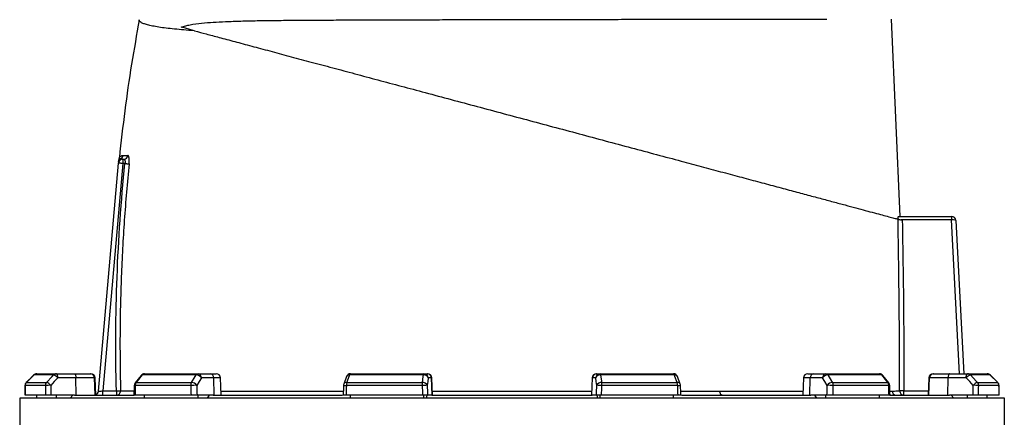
# Model space of a CAD drawing. Header units: millimetres. Extents: x 1568 to 5347, y 782 to 6178.
# Tile 17 of 18: x 3730 to 5106, y 4737 to 5293. Entities that reach past the tile are written whole.
import ezdxf

# ---------------------------------------------------------------- set-up
doc = ezdxf.new("R2010")
doc.units = ezdxf.units.MM
doc.header["$LTSCALE"] = 2

msp = doc.modelspace()

# ---------------------------------------------------------------- linework, layer by layer
at = {"color": 7, "linetype": 'Continuous', "lineweight": 25}
for p, q in [((4960.3, 5017.9), (4948, 5293.7)), ((3840, 4773.4), (3867.9, 5092.4)), ((3873.9, 5091.9), (3846.1, 4773.9)), ((3868.8, 5098.6), (3868.8, 5098.6)), ((3873.9, 5097.9), (3873.9, 5091.9)), ((3873.9, 5097.9), (3875.4, 5097.9)), ((3876.9, 5091.9), (3873.9, 5091.9)), ((4957.9, 5017.9), (5032.1, 5017.9)), ((5032.1, 5012.9), (4961.5, 5012.9)), ((5032.1, 5017.9), (5032.1, 5012.9)), ((5032.1, 5017.9), (5032.2, 5017.9)), ((5038.1, 5012.2), (5049.4, 4797.9)), ((3749.4, 4796.1), (3739, 4785.7)), ((3777.1, 4796.2), (3749.5, 4796.2)), ((3753.6, 4797.9), (3781.1, 4797.9)), ((3781.1, 4797.9), (3806.4, 4797.9)), ((3808.4, 4792.1), (3783.2, 4792.1)), ((3806.4, 4797.9), (3828.4, 4797.9)), ((3808.7, 4767.9), (3808.4, 4792.1)), ((3834.3, 4792.1), (3808.4, 4792.1)), ((3828.4, 4797.9), (3829.4, 4797.9)), ((3835.1, 4767.9), (3834.3, 4792.1)), ((3836.3, 4767.9), (3835.4, 4792.1)), ((3899.4, 4795.6), (3891.1, 4785.1)), ((3976.5, 4796.2), (3900.9, 4796.2)), ((3904.1, 4797.9), (3979.2, 4797.9)), ((3979.2, 4797.9), (3996.5, 4797.9)), ((4001.1, 4792.1), (3983.8, 4792.1)), ((3996.5, 4797.9), (4004.5, 4797.9)), ((4001.7, 4767.9), (4001.1, 4792.1)), ((4011.3, 4767.9), (4010.5, 4792.1)), ((4186.6, 4794), (4182.7, 4783.5)), ((4294.1, 4796.2), (4190.8, 4796.2)), ((4192.3, 4797.9), (4294.8, 4797.9)), ((4294.8, 4797.9), (4299.5, 4797.9)), ((4299.5, 4797.9), (4300, 4797.9)), ((4305.4, 4792.1), (4300.8, 4792.1)), ((4306.2, 4767.9), (4305.4, 4792.1)), ((4306.9, 4767.9), (4306, 4792.1)), ((4529.7, 4792.1), (4528.8, 4767.9)), ((4529.5, 4767.9), (4530.3, 4792.1)), ((4534.9, 4792.1), (4530.3, 4792.1)), ((4535.7, 4797.9), (4536.2, 4797.9)), ((4536.2, 4797.9), (4540.9, 4797.9)), ((4540.9, 4797.9), (4643.4, 4797.9)), ((4644.9, 4796.2), (4541.6, 4796.2)), ((4653, 4783.5), (4649.1, 4794)), ((4825.2, 4792.1), (4824.4, 4767.9)), ((4831.2, 4797.9), (4839.2, 4797.9)), ((4834, 4767.9), (4834.6, 4792.1)), ((4851.9, 4792.1), (4834.6, 4792.1)), ((4839.2, 4797.9), (4856.5, 4797.9)), ((4856.5, 4797.9), (4931.6, 4797.9)), ((4934.8, 4796.2), (4859.2, 4796.2)), ((4944.6, 4785.1), (4936.3, 4795.6)), ((5000.3, 4792.1), (4999.4, 4767.9)), ((5000.6, 4767.9), (5001.4, 4792.1)), ((5027.3, 4792.1), (5001.4, 4792.1)), ((5006.3, 4797.9), (5007.3, 4797.9)), ((5007.3, 4797.9), (5029.3, 4797.9)), ((5027, 4767.9), (5027.3, 4792.1)), ((5052.5, 4792.1), (5027.3, 4792.1)), ((5029.3, 4797.9), (5054.6, 4797.9)), ((5054.6, 4797.9), (5082.1, 4797.9)), ((5086.2, 4796.2), (5058.6, 4796.2)), ((5096.7, 4785.7), (5086.3, 4796.1)), ((5096.7, 4785.7), (5086.3, 4796.1)), ((3765.7, 4781.4), (3737.3, 4781.4)), ((3739.1, 4785.7), (3767.4, 4785.7)), ((3968.9, 4781.4), (3891.3, 4781.4)), ((3892.6, 4785.7), (3970, 4785.7)), ((4292.3, 4781.4), (4186.3, 4781.4)), ((4186.9, 4785.7), (4292.6, 4785.7)), ((4543.1, 4785.7), (4648.8, 4785.7)), ((4649.4, 4781.4), (4543.4, 4781.4)), ((4865.7, 4785.7), (4943.1, 4785.7)), ((4944.4, 4781.4), (4866.8, 4781.4)), ((5068.3, 4785.7), (5096.6, 4785.7)), ((5098.4, 4781.4), (5070, 4781.4)), ((3729.9, 4763.9), (3729.9, 4299.8)), ((5105.9, 4763.9), (3729.9, 4763.9)), ((3765.9, 4767.9), (3737.3, 4767.9)), ((3753.6, 4763.9), (3753.6, 4767.9)), ((3806.5, 4767.9), (3773.6, 4767.9)), ((3781.1, 4763.9), (3781.1, 4767.9)), ((3800.4, 4763.9), (3804.2, 4767.9)), ((3806.5, 4767.9), (3888.7, 4767.9)), ((3846.1, 4773.9), (3865, 4773.9)), ((3846.1, 4767.9), (3846.1, 4773.9)), ((3865, 4773.9), (3865, 4767.9)), ((3969.2, 4767.9), (3891, 4767.9)), ((3904.1, 4763.9), (3904.1, 4767.9)), ((4000.2, 4767.9), (3977.7, 4767.9)), ((3979.2, 4763.9), (3979.2, 4767.9)), ((3992.4, 4763.9), (3995, 4767.9)), ((4000.2, 4767.9), (4181.2, 4767.9)), ((4292.8, 4767.9), (4185.9, 4767.9)), ((4192.3, 4763.9), (4192.3, 4767.9)), ((4294.8, 4763.9), (4294.8, 4767.9)), ((4298.4, 4763.9), (4299.1, 4767.9)), ((4305.8, 4767.9), (4299.8, 4767.9)), ((4305.8, 4767.9), (4529.9, 4767.9)), ((4535.9, 4767.9), (4529.9, 4767.9)), ((4536.6, 4767.9), (4537.3, 4763.9)), ((4540.9, 4763.9), (4540.9, 4767.9)), ((4649.8, 4767.9), (4542.9, 4767.9)), ((4643.4, 4763.9), (4643.4, 4767.9)), ((4654.6, 4767.9), (4835.5, 4767.9)), ((4858, 4767.9), (4835.5, 4767.9)), ((4840.7, 4767.9), (4843.3, 4763.9)), ((4856.5, 4763.9), (4856.5, 4767.9)), ((4944.7, 4767.9), (4866.5, 4767.9)), ((4931.6, 4763.9), (4931.6, 4767.9)), ((4946.9, 4767.9), (5029.2, 4767.9)), ((4965.6, 4767.9), (4965.6, 4773.9)), ((5062.1, 4767.9), (5029.2, 4767.9)), ((5031.5, 4767.9), (5035.3, 4763.9)), ((5054.6, 4763.9), (5054.6, 4767.9)), ((5098.5, 4767.9), (5069.8, 4767.9)), ((5082.1, 4763.9), (5082.1, 4767.9)), ((5105.9, 2313.9), (5105.9, 4763.9))]:
    msp.add_line(p, q, dxfattribs=at)
at = {"color": 8, "linetype": 'Continuous', "lineweight": 25}
for p, q in [((5043.4, 4797.9), (5032.1, 5012.9)), ((3749.4, 4796.1), (3749.5, 4796.2)), ((3835.4, 4792.1), (3834.3, 4792.1)), ((4010.5, 4792.1), (4001.1, 4792.1)), ((4306, 4792.1), (4305.4, 4792.1)), ((4530.3, 4792.1), (4529.7, 4792.1)), ((4834.6, 4792.1), (4825.2, 4792.1)), ((5001.4, 4792.1), (5000.3, 4792.1)), ((5086.2, 4796.2), (5086.3, 4796.1)), ((3737.2, 4781.5), (3737.3, 4781.4)), ((3739, 4785.7), (3739.1, 4785.7)), ((5096.6, 4785.7), (5096.7, 4785.7)), ((5098.4, 4781.4), (5098.5, 4781.5)), ((4946, 4773.7), (4949, 4773.7)), ((4965.6, 4773.9), (4999.6, 4773.9))]:
    msp.add_line(p, q, dxfattribs=at)
at = {"color": 7, "linetype": 'Continuous', "lineweight": 25, "flags": 128}
for points in [[(3974.3, 5277.4), (3967.7, 5279.2), (3961.4, 5280.9), (3955.4, 5282.5)], [(3873.9, 5091.9), (3872.7, 5092), (3871.6, 5092.1), (3870.6, 5092.2), (3869.7, 5092.3), (3868.9, 5092.4), (3868.4, 5092.4), (3868, 5092.4), (3867.9, 5092.4)], [(3876.9, 5091.9), (3877.9, 5091.8), (3878.9, 5091.7), (3879.8, 5091.6), (3880.6, 5091.6), (3881.3, 5091.5), (3881.9, 5091.4), (3882.4, 5091.4), (3882.7, 5091.3)], [(5032.4, 5012.9), (5032.3, 5012.9), (5032.1, 5012.9)], [(3749.5, 4796.2), (3741.1, 4787.7), (3739.1, 4785.7)], [(3767.4, 4785.7), (3775.3, 4794.2), (3777.1, 4796.2)], [(3783.2, 4792.1), (3778.2, 4786.8), (3773.4, 4781.6)], [(3783.2, 4792.1), (3783.1, 4793.3), (3783, 4794.4), (3782.8, 4795.4), (3782.5, 4796.2), (3782.2, 4797), (3781.9, 4797.5), (3781.5, 4797.8), (3781.1, 4797.9)], [(3806.4, 4797.9), (3806.8, 4797.8), (3807.1, 4797.5), (3807.5, 4797), (3807.8, 4796.2), (3808, 4795.4), (3808.2, 4794.4), (3808.4, 4793.3), (3808.4, 4792.1)], [(3900.9, 4796.2), (3894.2, 4787.7), (3892.6, 4785.7)], [(3970, 4785.7), (3975.2, 4794.2), (3976.5, 4796.2)], [(3983.8, 4792.1), (3980.5, 4786.8), (3977.3, 4781.6)], [(4190.8, 4796.2), (4187.7, 4787.7), (4186.9, 4785.7)], [(4292.6, 4785.7), (4293.8, 4794.2), (4294.1, 4796.2)], [(4294.1, 4796.2), (4294.2, 4796.6), (4294.2, 4796.9), (4294.3, 4797.2), (4294.4, 4797.5), (4294.5, 4797.7), (4294.6, 4797.8), (4294.7, 4797.9), (4294.8, 4797.9)], [(4300.8, 4792.1), (4300, 4786.8), (4299.3, 4781.6)], [(4536.4, 4781.6), (4535.7, 4786.8), (4534.9, 4792.1)], [(4541.6, 4796.2), (4541.5, 4796.6), (4541.5, 4796.9), (4541.4, 4797.2), (4541.3, 4797.5), (4541.2, 4797.7), (4541.1, 4797.8), (4541, 4797.9), (4540.9, 4797.9)], [(4541.6, 4796.2), (4542.8, 4787.7), (4543.1, 4785.7)], [(4648.8, 4785.7), (4645.6, 4794.2), (4644.9, 4796.2)], [(4858.4, 4781.6), (4855.2, 4786.8), (4851.9, 4792.1)], [(4859.2, 4796.2), (4864.5, 4787.7), (4865.7, 4785.7)], [(4943.1, 4785.7), (4936.4, 4794.2), (4934.8, 4796.2)], [(5029.3, 4797.9), (5029, 4797.8), (5028.6, 4797.5), (5028.2, 4797), (5027.9, 4796.2), (5027.7, 4795.4), (5027.5, 4794.4), (5027.3, 4793.3), (5027.3, 4792.1)], [(5052.5, 4792.1), (5052.6, 4793.3), (5052.7, 4794.4), (5052.9, 4795.4), (5053.2, 4796.2), (5053.5, 4797), (5053.8, 4797.5), (5054.2, 4797.8), (5054.6, 4797.9)], [(5062.3, 4781.6), (5057.5, 4786.8), (5052.5, 4792.1)], [(5058.6, 4796.2), (5066.5, 4787.7), (5068.3, 4785.7)], [(5096.6, 4785.7), (5088.2, 4794.2), (5086.2, 4796.2)], [(3737.2, 4781.5), (3737.2, 4778), (3737.1, 4767.7)], [(3889.9, 4781.6), (3889.8, 4778.1), (3889.5, 4767.8)], [(4182.3, 4781.6), (4182.2, 4778.2), (4181.9, 4767.8)], [(4653.8, 4767.8), (4653.7, 4771.3), (4653.4, 4781.6)], [(4946.2, 4767.8), (4946.1, 4771.2), (4945.9, 4781.6)], [(5098.6, 4767.7), (5098.5, 4771.1), (5098.5, 4781.5)], [(3840, 4773.4), (3840.1, 4773.4), (3840.5, 4773.4), (3841, 4773.5), (3841.8, 4773.6), (3842.7, 4773.6), (3843.8, 4773.7), (3844.9, 4773.8), (3846.1, 4773.9)], [(3865, 4773.9), (3866, 4773.9), (3867, 4774), (3867.9, 4774), (3868.7, 4774), (3869.5, 4774), (3870.1, 4774.1), (3870.5, 4774.1), (3870.8, 4774.1)], [(4711.5, 4767.9), (4711, 4768), (4710.4, 4768.3), (4709.9, 4768.8), (4709.4, 4769.5), (4709, 4770.4), (4708.7, 4771.3), (4708.5, 4772.4), (4708.4, 4773.5)], [(4965.6, 4773.9), (4964.5, 4773.9), (4963.4, 4773.9), (4962.4, 4773.9), (4961.6, 4773.9), (4960.8, 4773.9), (4960.2, 4773.9), (4959.8, 4773.9), (4959.6, 4773.9)]]:
    msp.add_lwpolyline(points, dxfattribs=at)
at = {"color": 7, "linetype": 'Continuous', "lineweight": 25}
for centre, radius, start, end in [((3873.9, 5091.9), 6, 90, 175), ((3874, 5093.3), 5.98, 117.8113, 174.9685), ((3874.3, 5096.4), 6, 158.523, 174.9868), ((3868.3, 5103.9), 6, 298.5985, 354.2327), ((3875.3, 5103.8), 5.91, 270.5896, 354.8844), ((5008.4, 5014.2), 24.1, 357.0427, 8.957), ((5032.2, 5011.9), 6, 3, 90), ((3753.6, 4791.9), 6, 90, 135.2531), ((3753.6, 4792.1), 5.85, 90.0887, 135.5988), ((3781.1, 4792.4), 5.5, 90.3224, 137.1231), ((3773.8, 4784.6), 12, 38.6876, 73.9323), ((3828.3, 4792), 5.95, 1.5759, 89.6066), ((3829.4, 4791.9), 6, 2, 90), ((3904.1, 4791.9), 6, 90, 141.7354), ((3904.3, 4793.8), 4.11, 92.0088, 145.1427), ((3979.4, 4794.5), 3.41, 93.8883, 151.1803), ((3976.1, 4786.7), 9.46, 34.9329, 87.5446), ((3978.4, 4792.6), 5.38, 355.0821, 81.7641), ((3995.7, 4792.6), 5.38, 355.0824, 81.7638), ((4004.5, 4791.9), 6, 2, 90), ((4192.3, 4791.9), 6, 90, 159.4465), ((4193, 4795.9), 2.12, 108.9814, 173.2665), ((4294.8, 4789.8), 6.42, 21.4793, 96.2574), ((4294.8, 4792), 5.95, 1.5449, 89.5773), ((4299.5, 4792), 5.95, 1.5448, 89.5774), ((4300, 4791.9), 6, 2, 90), ((4535.7, 4791.9), 6, 90, 178), ((4536.2, 4792), 5.95, 90.4226, 178.4552), ((4540.9, 4792), 5.95, 90.4227, 178.4551), ((4540.9, 4789.8), 6.42, 83.7426, 158.5207), ((4643.4, 4791.9), 6, 20.5535, 90), ((4642.7, 4795.9), 2.12, 6.7335, 71.0186), ((4831.2, 4791.9), 6, 90, 178), ((4840, 4792.6), 5.38, 98.2362, 184.9176), ((4857.3, 4792.6), 5.38, 98.2359, 184.9179), ((4859.6, 4786.7), 9.46, 92.4554, 145.0671), ((4856.3, 4794.5), 3.41, 28.8197, 86.1117), ((4931.6, 4791.9), 6, 38.2646, 90), ((4931.4, 4793.8), 4.11, 34.8573, 87.9912), ((5006.3, 4791.9), 6, 90, 178), ((5007.4, 4792), 5.95, 90.3934, 178.4241), ((5061.9, 4784.6), 12, 106.0677, 141.3124), ((5054.6, 4792.4), 5.5, 42.8769, 89.6776), ((5082.1, 4791.9), 6, 44.7469, 90), ((5082.1, 4792.1), 5.85, 44.4012, 89.9113), ((3743.2, 4781.4), 6, 135.2539, 179.637), ((3743.4, 4781.4), 6.05, 135.5959, 180.0787), ((3771.9, 4781.5), 6.19, 137.0884, 180.2668), ((3772.5, 4673.4), 108.3, 89.5165, 93.5959), ((3764.1, 4774.1), 12, 38.6998, 73.9117), ((3895.9, 4781.4), 6, 141.7362, 178.702), ((3898.3, 4781.5), 7.05, 144.1278, 180.8838), ((3976.8, 4781.6), 7.91, 148.8273, 181.0866), ((3978.5, 4564.5), 217.2, 90.2931, 92.5329), ((3969.6, 4776.2), 9.46, 34.9396, 87.5238), ((4188.3, 4781.4), 6, 159.447, 178.1151), ((4200.3, 4781.7), 13.9, 163.2749, 180.9449), ((4317.4, 4781.7), 25.1, 170.8315, 180.573), ((4308, 4374.9), 406.9, 91.2217, 92.2071), ((4293.3, 4779.3), 6.42, 21.4801, 96.2355), ((4542.4, 4779.3), 6.42, 83.7645, 158.5199), ((4527.7, 4374.9), 406.9, 87.7929, 88.7783), ((4518.4, 4781.7), 25.1, 359.427, 9.1685), ((4635.4, 4781.7), 13.9, 359.0551, 16.7251), ((4647.4, 4781.4), 6, 1.8849, 20.553), ((4866.1, 4776.2), 9.46, 92.4762, 145.0604), ((4857.2, 4564.5), 217.2, 87.4671, 89.7069), ((4858.9, 4781.6), 7.91, 358.9134, 31.1727), ((4937.4, 4781.5), 7.05, 359.1162, 35.8722), ((4939.9, 4781.4), 6, 1.298, 38.2638), ((5071.6, 4774.1), 12, 106.0883, 141.3002), ((5063.2, 4673.4), 108.3, 86.4041, 90.4835), ((5063.8, 4781.5), 6.19, 359.7332, 42.9116), ((5092.3, 4781.4), 6.05, 359.9213, 44.4041), ((5092.5, 4781.4), 6, 0.363, 44.7461), ((3834, 4773.9), 6, 291.7342, 355), ((3864.9, 4773.9), 5.93, 270.7161, 2.0886), ((4954.9, 4773.9), 5.94, 181.3712, 269.4876), ((4965.6, 4773.9), 5.99, 180.3656, 269.9069)]:
    msp.add_arc(centre, radius, start, end, dxfattribs=at)
at = {"color": 8, "linetype": 'Continuous', "lineweight": 25}
for centre, radius, start, end in [((3900.7, 4794.5), 1.71, 82.1189, 137.0135), ((4190.3, 4792.1), 4.07, 81.5817, 152.4101), ((4645.5, 4792.1), 4.07, 27.5622, 98.421), ((4935, 4794.5), 1.71, 42.9908, 97.8782), ((3891.2, 4787.8), 6.39, 258.1196, 271.0443), ((3892.4, 4784), 1.71, 82.1684, 136.9775), ((4188.1, 4858.7), 77.3, 265.6892, 268.6517), ((4186.3, 4781.7), 4.07, 81.6225, 152.311), ((4649.4, 4781.7), 4.07, 27.689, 98.3775), ((4648.8, 4833.2), 51.7, 270.6176, 275.0415), ((4943.3, 4784), 1.71, 43.0225, 97.8316), ((4944.5, 4787.8), 6.39, 268.9557, 281.8804)]:
    msp.add_arc(centre, radius, start, end, dxfattribs=at)
at = {"color": 7, "linetype": 'Continuous', "lineweight": 25}
for centre, major_axis, ratio, start_param, end_param in [((5032.2, 5011.9), (5.99, 0.31), 0.166667, 0, 1.518436), ((4417.9, 4626), (120.3, 19644.5), 0.03469, 1.563096, 1.563784), ((4417.9, 4626), (-236.9, 19644.5), 0.033097, 1.562485, 1.563173), ((4419.9, 4626.2), (-234.9, 19644.5), 0.03281, 1.562491, 1.56319), ((4417.9, 4626), (445.1, 19644.5), 0.026971, 1.563495, 1.564183), ((4417.9, 4626), (-530.4, 19644.5), 0.022626, 1.562273, 1.562961), ((4422.4, 4626.2), (-525.8, 19644.5), 0.022431, 1.562283, 1.562982), ((4417.9, 4626), (650.4, 19644.5), 0.012035, 1.563282, 1.56397), ((4417.9, 4626), (-681.5, 19644.5), 0.00611, 1.562672, 1.56336), ((4423.8, 4626.2), (-675.6, 19644.5), 0.006057, 1.562675, 1.563374), ((4411.9, 4626.2), (675.6, 19644.5), 0.006057, 4.719811, 4.72051), ((4417.9, 4626), (681.5, 19644.5), 0.00611, 4.719826, 4.720514), ((4417.9, 4626), (-650.4, 19644.5), 0.012035, 4.719215, 4.719903), ((4413.3, 4626.2), (525.8, 19644.5), 0.022431, 4.720203, 4.720902), ((4417.9, 4626), (530.4, 19644.5), 0.022626, 4.720224, 4.720912), ((4417.9, 4626), (-445.1, 19644.5), 0.026971, 4.719002, 4.71969), ((4415.8, 4626.2), (234.9, 19644.5), 0.03281, 4.719995, 4.720694), ((4417.9, 4626), (236.9, 19644.5), 0.033097, 4.720013, 4.720701), ((4417.9, 4626), (-120.3, 19644.5), 0.03469, 4.719401, 4.720089)]:
    msp.add_ellipse(centre, major_axis=major_axis, ratio=ratio, start_param=start_param, end_param=end_param, dxfattribs=at)
for points, knots in [([(3897, 5293), (3893.3, 5272.3), (3885.7, 5230), (3876.4, 5165.7), (3871.5, 5122), (3869.1, 5100.2)], [0, 0, 0, 0, 0.32309, 0.662084, 1, 1, 1, 1]), ([(3974.3, 5277.4), (3974.1, 5277.5), (3968.8, 5277.8), (3959, 5278.6), (3945.9, 5279.8), (3934.3, 5281.1), (3924, 5282.5), (3915.3, 5284.1), (3908.3, 5285.7), (3902.9, 5287.4), (3899.2, 5289.2), (3897, 5291.1), (3897, 5292.4), (3896.9, 5293)], [0, 0, 0, 0, 0.004301, 0.102556, 0.200887, 0.299141, 0.400327, 0.501599, 0.602786, 0.701453, 0.80012, 0.90006, 1, 1, 1, 1]), ([(3955.4, 5282.5), (3957.6, 5283.2), (3961.9, 5284.6), (3971.3, 5286.6), (3984.1, 5288.4), (4000.3, 5289.6), (4018.4, 5290.4), (4038.8, 5291.2), (4061.6, 5291.7), (4085.7, 5292), (4110.8, 5292.2), (4137.1, 5292.4), (4164.8, 5292.5), (4193.6, 5292.7), (4223.3, 5292.8), (4253.8, 5292.9), (4284.8, 5293), (4317.5, 5293), (4351.9, 5293.1), (4387.9, 5293.2), (4424.1, 5293.3), (4460.2, 5293.3), (4496.1, 5293.4), (4531.6, 5293.4), (4566.5, 5293.5), (4600.9, 5293.5), (4634.4, 5293.6), (4666.9, 5293.6), (4698.2, 5293.7), (4728.4, 5293.7), (4757.2, 5293.7), (4784.5, 5293.8), (4810.5, 5293.8), (4835.2, 5293.8), (4850.2, 5293.8), (4857.7, 5293.8)], [0, 0, 0, 0, 0.009249, 0.018511, 0.04311, 0.067725, 0.092331, 0.122106, 0.15195, 0.181809, 0.211636, 0.241397, 0.27175, 0.302214, 0.332735, 0.363254, 0.393716, 0.424067, 0.457887, 0.491824, 0.525801, 0.559738, 0.593557, 0.627122, 0.660803, 0.694522, 0.728202, 0.761768, 0.795279, 0.828904, 0.862569, 0.896194, 0.929705, 0.964853, 1, 1, 1, 1]), ([(3974.3, 5277.4), (3979.6, 5276), (3990.3, 5273.1), (4009.1, 5268.1), (4030.1, 5262.5), (4053.8, 5256.1), (4079, 5249.4), (4105.6, 5242.2), (4133.7, 5234.7), (4163.3, 5226.8), (4194.3, 5218.5), (4226.2, 5209.9), (4258.9, 5201.2), (4292.8, 5192.1), (4328.1, 5182.6), (4364.4, 5172.9), (4401.1, 5163.1), (4437.9, 5153.2), (4474.8, 5143.3), (4511.6, 5133.5), (4548.3, 5123.6), (4584.6, 5113.9), (4620, 5104.4), (4652.6, 5095.7), (4682.4, 5087.7), (4709.5, 5080.4), (4735.8, 5073.4), (4761.1, 5066.6), (4785.3, 5060.1), (4808, 5054), (4829.2, 5048.4), (4848.7, 5043.1), (4866.9, 5038.3), (4883.5, 5033.8), (4898.6, 5029.8), (4912.2, 5026.1), (4924.5, 5022.8), (4935.5, 5019.9), (4944.7, 5017.4), (4951.9, 5015.5), (4955.7, 5014.5), (4957.2, 5014.1), (4957.3, 5014)], [0, 0, 0, 0, 0.02258, 0.045159, 0.070938, 0.096799, 0.122692, 0.148559, 0.174342, 0.200844, 0.227426, 0.254038, 0.280626, 0.307132, 0.335211, 0.363383, 0.391585, 0.419755, 0.447831, 0.476364, 0.504994, 0.533658, 0.562291, 0.590825, 0.614505, 0.638267, 0.662065, 0.685853, 0.709594, 0.73326, 0.756329, 0.779486, 0.80269, 0.825897, 0.849059, 0.872131, 0.897045, 0.922026, 0.947022, 0.971989, 0.99689, 1, 1, 1, 1]), ([(3865, 4773.9), (3863.6, 4827), (3864, 4880.1), (3867.9, 4986.2), (3871.6, 5039.1), (3876.9, 5091.9)], [0, 0, 0, 0, 0.5, 0.5, 1, 1, 1, 1]), ([(3868.1, 5093.9), (3868.1, 5094.3), (3868.2, 5095.3), (3868.3, 5096.2), (3868.3, 5096.9), (3868.3, 5096.9), (3868.3, 5096.9)], [0, 0, 0, 0, 0.281589, 0.570848, 0.850152, 1, 1, 1, 1]), ([(3869, 5100.2), (3869, 5100), (3869, 5099.6), (3868.8, 5099), (3868.7, 5098.7), (3868.7, 5098.6)], [0, 0, 0, 0, 0.366769, 0.867097, 1, 1, 1, 1]), ([(3882.7, 5091.3), (3880.3, 5065.1), (3875.5, 5012.5), (3871.7, 4938.6), (3870.1, 4875.1), (3869.9, 4822), (3870.5, 4790), (3870.8, 4774.1)], [0, 0, 0, 0, 0.249016, 0.498276, 0.698398, 0.849171, 1, 1, 1, 1]), ([(3871.2, 5098.6), (3871.4, 5098.5), (3872.2, 5098.1), (3873.2, 5098), (3873.9, 5097.9)], [0, 0, 0, 0, 0.265989, 1, 1, 1, 1]), ([(3874.3, 5103.3), (3875.3, 5103.3), (3877.2, 5103.3), (3879.9, 5103.3), (3881.2, 5103.3)], [0, 0, 0, 0, 0.499638, 1, 1, 1, 1]), ([(3875.4, 5097.9), (3875.6, 5097.9), (3876.2, 5097.7), (3876.8, 5096.7), (3877.2, 5095.1), (3877.2, 5093.4), (3877, 5092.4), (3876.9, 5091.9)], [0, 0, 0, 0, 0.226137, 0.447169, 0.658806, 0.863123, 1, 1, 1, 1]), ([(3882.7, 5091.3), (3882.8, 5092.2), (3883, 5094.4), (3883, 5097.7), (3882.6, 5100.8), (3882, 5102.9), (3881.5, 5103.2), (3881.2, 5103.3)], [0, 0, 0, 0, 0.139498, 0.349185, 0.563815, 0.782192, 1, 1, 1, 1]), ([(4959.6, 4773.9), (4959.5, 4812.9), (4959.2, 4892.9), (4958, 4973), (4957.3, 5014)], [0, 0, 0, 0, 0.487255, 1, 1, 1, 1]), ([(4957.3, 5014), (4957.5, 5014), (4957.8, 5013.9), (4958.9, 5013.6), (4960.6, 5013.2), (4962.1, 5012.8), (4963.1, 5012.5), (4963.3, 5012.4)], [0, 0, 0, 0, 0.221696, 0.443206, 0.669679, 0.905142, 1, 1, 1, 1]), ([(4957.6, 5014), (4957.6, 5014.5), (4957.6, 5015.6), (4957.6, 5016.8), (4957.8, 5017.7), (4957.9, 5017.9), (4957.9, 5017.9)], [0, 0, 0, 0, 0.245707, 0.491403, 0.73758, 1, 1, 1, 1]), ([(4963.3, 5012.4), (4964, 4971.9), (4965.2, 4892.4), (4965.5, 4812.9), (4965.6, 4773.9)], [0, 0, 0, 0, 0.509446, 1, 1, 1, 1]), ([(3773.6, 4767.9), (3772.9, 4767.9), (3771.6, 4767.9), (3769.6, 4767.9), (3767.8, 4767.9), (3766.5, 4767.9), (3766.1, 4767.9), (3765.9, 4767.9)], [0, 0, 0, 0, 0.213554, 0.427098, 0.640706, 0.854434, 1, 1, 1, 1]), ([(3891, 4767.9), (3890.6, 4767.9), (3889.9, 4767.9), (3889.5, 4767.9), (3889.6, 4767.9), (3889.6, 4767.9)], [0, 0, 0, 0, 0.478506, 0.957008, 1, 1, 1, 1]), ([(3977.7, 4767.9), (3977.2, 4767.9), (3976.3, 4767.9), (3974.3, 4767.9), (3972.3, 4767.9), (3970.5, 4767.9), (3969.6, 4767.9), (3969.2, 4767.9)], [0, 0, 0, 0, 0.21355, 0.427098, 0.640703, 0.854432, 1, 1, 1, 1]), ([(4185.9, 4767.9), (4185.3, 4767.9), (4184, 4767.9), (4182.7, 4767.9), (4182, 4767.9), (4182, 4767.9), (4182, 4767.9)], [0, 0, 0, 0, 0.274611, 0.549233, 0.823776, 1, 1, 1, 1]), ([(4299.8, 4767.9), (4299.6, 4767.9), (4299.2, 4767.9), (4297.9, 4767.9), (4296.2, 4767.9), (4294.3, 4767.9), (4293.2, 4767.9), (4292.8, 4767.9)], [0, 0, 0, 0, 0.213552, 0.427099, 0.640704, 0.854432, 1, 1, 1, 1]), ([(4542.9, 4767.9), (4542.3, 4767.9), (4540.9, 4767.9), (4539, 4767.9), (4537.3, 4767.9), (4536.3, 4767.9), (4536, 4767.9), (4535.9, 4767.9)], [0, 0, 0, 0, 0.213876, 0.427754, 0.641572, 0.85527, 1, 1, 1, 1]), ([(4653.8, 4767.9), (4653.7, 4767.9), (4653.6, 4767.9), (4652.6, 4767.9), (4651.3, 4767.9), (4650.2, 4767.9), (4649.8, 4767.9)], [0, 0, 0, 0, 0.264685, 0.538849, 0.813168, 1, 1, 1, 1]), ([(4866.5, 4767.9), (4865.9, 4767.9), (4864.8, 4767.9), (4862.8, 4767.9), (4860.7, 4767.9), (4859.1, 4767.9), (4858.3, 4767.9), (4858, 4767.9)], [0, 0, 0, 0, 0.213878, 0.427755, 0.641577, 0.855271, 1, 1, 1, 1]), ([(4946.1, 4767.9), (4946.1, 4767.9), (4946.2, 4767.9), (4945.7, 4767.9), (4945, 4767.9), (4944.7, 4767.9)], [0, 0, 0, 0, 0.196903, 0.674629, 1, 1, 1, 1]), ([(4949, 4773.7), (4951.4, 4773.7), (4956, 4773.8), (4958.5, 4773.8), (4959.6, 4773.9)], [0, 0, 0, 0, 0.537274, 1, 1, 1, 1]), ([(5069.8, 4767.9), (5069.5, 4767.9), (5068.9, 4767.9), (5067.4, 4767.9), (5065.5, 4767.9), (5063.6, 4767.9), (5062.5, 4767.9), (5062.1, 4767.9)], [0, 0, 0, 0, 0.213873, 0.427754, 0.641574, 0.855265, 1, 1, 1, 1])]:
    msp.add_open_spline(points, degree=3, knots=knots, dxfattribs=at)
at = {"color": 8, "linetype": 'Continuous', "lineweight": 25}
for points, knots in [([(3868.8, 5098.6), (3868.7, 5098.6), (3868.6, 5098.5), (3869.3, 5099.3), (3870.6, 5098.8), (3871.2, 5098.6)], [0, 0, 0, 0, 0.07542, 0.537788, 1, 1, 1, 1]), ([(3869.1, 5100.2), (3869.1, 5100.2), (3869, 5100), (3869.4, 5100.7), (3870.3, 5101.8), (3871.9, 5103), (3873.7, 5103.2), (3874.3, 5103.3)], [0, 0, 0, 0, 0.08429, 0.261318, 0.438385, 0.793343, 1, 1, 1, 1]), ([(3870.8, 4774.1), (3872.5, 4774.1), (3875.7, 4774.1), (3881.8, 4774), (3886.4, 4774), (3889.4, 4774), (3889.7, 4774)], [0, 0, 0, 0, 0.316506, 0.633486, 0.959278, 1, 1, 1, 1]), ([(4011.1, 4773.7), (4011.8, 4773.7), (4018.9, 4773.7), (4033.7, 4773.7), (4055.4, 4773.6), (4078.9, 4773.6), (4103.7, 4773.6), (4129.9, 4773.6), (4156, 4773.5), (4173.7, 4773.5), (4182.1, 4773.5)], [0, 0, 0, 0, 0.0132939, 0.150739, 0.2896965, 0.428654, 0.5753307, 0.7221206, 0.8687979, 1, 1, 1, 1]), ([(4306.7, 4773.5), (4316.5, 4773.5), (4336.7, 4773.5), (4367.8, 4773.5), (4399.8, 4773.5), (4431.4, 4773.5), (4462.8, 4773.5), (4493.6, 4773.5), (4515.7, 4773.5), (4527.4, 4773.5), (4529, 4773.5)], [0, 0, 0, 0, 0.133445, 0.276258, 0.419188, 0.562001, 0.700662, 0.83943, 0.97809, 1, 1, 1, 1]), ([(4653.6, 4773.5), (4659.5, 4773.5), (4671.4, 4773.5), (4689.7, 4773.5), (4702, 4773.5), (4708.4, 4773.5)], [0, 0, 0, 0, 0.313703, 0.636556, 1, 1, 1, 1]), ([(4708.4, 4773.5), (4718.3, 4773.5), (4738, 4773.5), (4766, 4773.5), (4792.4, 4773.5), (4812, 4773.5), (4822.1, 4773.6), (4824.6, 4773.6)], [0, 0, 0, 0, 0.230893, 0.462576, 0.694523, 0.9262, 1, 1, 1, 1])]:
    msp.add_open_spline(points, degree=3, knots=knots, dxfattribs=at)

doc.saveas('drawing.dxf')
